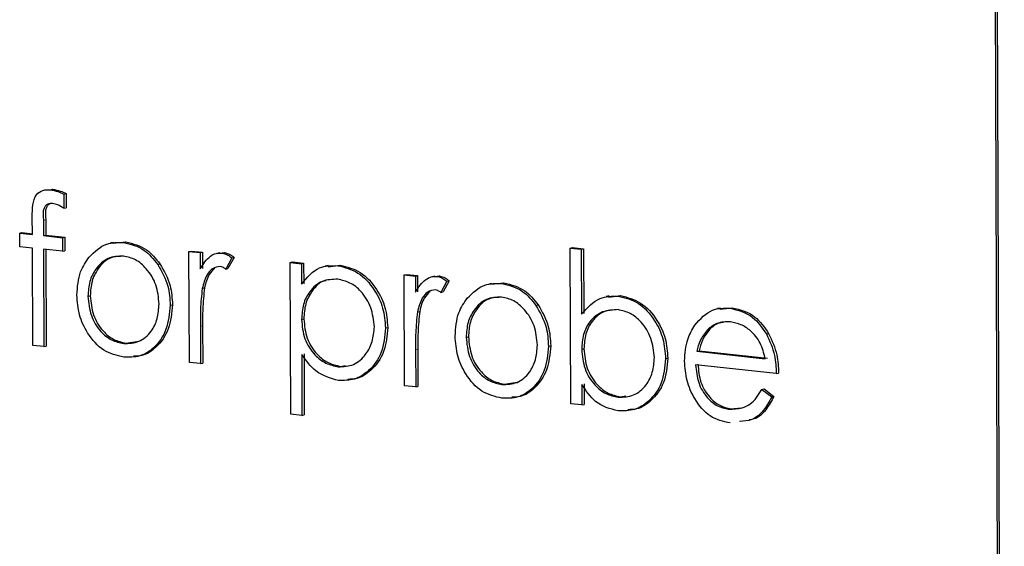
# Model space of a CAD drawing. Header units: millimetres. Extents: x 0 to 2100, y 0 to 1485.
# Tile 36 of 44: x 1700.1 to 1712.93, y 1217.66 to 1224.52. Entities that reach past the tile are written whole.
import ezdxf

# ---------------------------------------------------------------- set-up
doc = ezdxf.new("R2010")
doc.units = ezdxf.units.MM
doc.header["$LTSCALE"] = 5

msp = doc.modelspace()

# ---------------------------------------------------------------- linework, layer by layer
at = {"color": 7, "linetype": 'Continuous', "lineweight": 25}
for p, q in [((1712.898, 1199.859), (1712.728, 1248.293)), ((1712.927, 1199.865), (1712.758, 1248.3)), ((1700.495, 1222.302), (1700.525, 1222.308)), ((1700.671, 1222.246), (1700.701, 1222.252)), ((1700.671, 1222.246), (1700.672, 1222.061)), ((1700.701, 1222.252), (1700.702, 1222.068)), ((1700.672, 1222.061), (1700.702, 1222.068)), ((1700.261, 1221.72), (1700.26, 1221.95)), ((1700.405, 1221.904), (1700.406, 1221.704)), ((1700.435, 1221.91), (1700.436, 1221.71)), ((1700.096, 1221.737), (1700.125, 1221.744)), ((1700.096, 1221.56), (1700.096, 1221.737)), ((1700.096, 1221.737), (1700.261, 1221.72)), ((1700.125, 1221.744), (1700.261, 1221.729)), ((1700.406, 1221.704), (1700.436, 1221.71)), ((1700.406, 1221.704), (1700.653, 1221.677)), ((1700.436, 1221.71), (1700.682, 1221.683)), ((1700.653, 1221.677), (1700.682, 1221.683)), ((1700.682, 1221.683), (1700.683, 1221.506)), ((1700.261, 1221.542), (1700.096, 1221.56)), ((1700.653, 1221.677), (1700.653, 1221.5)), ((1701.317, 1221.616), (1701.28, 1221.609)), ((1701.314, 1221.606), (1701.477, 1221.622)), ((1701.447, 1221.616), (1701.477, 1221.622)), ((1700.266, 1220.275), (1700.261, 1221.542)), ((1700.653, 1221.5), (1700.406, 1221.526)), ((1700.406, 1221.526), (1700.41, 1220.259)), ((1700.436, 1221.523), (1700.44, 1220.265)), ((1700.653, 1221.5), (1700.683, 1221.506)), ((1702.302, 1221.498), (1702.332, 1221.504)), ((1702.302, 1221.498), (1702.447, 1221.483)), ((1702.308, 1220.053), (1702.302, 1221.498)), ((1702.332, 1221.504), (1702.477, 1221.489)), ((1702.447, 1221.483), (1702.477, 1221.489)), ((1702.447, 1221.483), (1702.448, 1221.27)), ((1702.477, 1221.489), (1702.477, 1221.276)), ((1702.702, 1221.481), (1702.665, 1221.473)), ((1702.698, 1221.478), (1702.763, 1221.483)), ((1702.734, 1221.477), (1702.763, 1221.483)), ((1707.271, 1221.542), (1707.3, 1221.548)), ((1707.278, 1219.515), (1707.271, 1221.542)), ((1707.271, 1221.542), (1707.415, 1221.527)), ((1707.3, 1221.548), (1707.445, 1221.533)), ((1707.415, 1221.527), (1707.445, 1221.533)), ((1707.415, 1221.527), (1707.418, 1220.681)), ((1707.445, 1221.533), (1707.448, 1220.688)), ((1701.895, 1221.33), (1701.924, 1221.336)), ((1702.859, 1221.414), (1702.781, 1221.269)), ((1702.889, 1221.42), (1702.81, 1221.275)), ((1702.859, 1221.414), (1702.889, 1221.42)), ((1703.622, 1221.355), (1703.652, 1221.361)), ((1703.622, 1221.355), (1703.767, 1221.339)), ((1703.629, 1219.378), (1703.622, 1221.355)), ((1703.652, 1221.361), (1703.796, 1221.346)), ((1703.767, 1221.339), (1703.796, 1221.346)), ((1703.767, 1221.339), (1703.768, 1221.072)), ((1703.796, 1221.346), (1703.797, 1221.078)), ((1704.115, 1221.314), (1704.078, 1221.306)), ((1704.114, 1221.3), (1704.271, 1221.319)), ((1704.242, 1221.313), (1704.271, 1221.319)), ((1702.781, 1221.269), (1702.81, 1221.275)), ((1705.107, 1221.194), (1705.137, 1221.2)), ((1705.107, 1221.194), (1705.252, 1221.178)), ((1705.112, 1219.749), (1705.107, 1221.194)), ((1705.137, 1221.2), (1705.281, 1221.185)), ((1705.252, 1221.178), (1705.281, 1221.185)), ((1705.252, 1221.178), (1705.252, 1220.966)), ((1705.281, 1221.185), (1705.282, 1220.972)), ((1705.507, 1221.177), (1705.469, 1221.169)), ((1705.503, 1221.174), (1705.568, 1221.179)), ((1705.538, 1221.173), (1705.568, 1221.179)), ((1705.664, 1221.11), (1705.585, 1220.964)), ((1705.694, 1221.116), (1705.615, 1220.971)), ((1705.664, 1221.11), (1705.694, 1221.116)), ((1706.246, 1221.082), (1706.209, 1221.074)), ((1706.243, 1221.072), (1706.406, 1221.088)), ((1706.376, 1221.082), (1706.406, 1221.088)), ((1700.985, 1220.914), (1701.015, 1220.92)), ((1702.474, 1221.016), (1702.504, 1221.023)), ((1705.585, 1220.964), (1705.615, 1220.971)), ((1707.776, 1220.918), (1707.739, 1220.91)), ((1707.774, 1220.903), (1707.926, 1220.923)), ((1707.896, 1220.917), (1707.926, 1220.923)), ((1702.058, 1220.799), (1702.087, 1220.805)), ((1706.824, 1220.795), (1706.853, 1220.802)), ((1705.279, 1220.712), (1705.309, 1220.718)), ((1709.228, 1220.76), (1709.191, 1220.753)), ((1709.226, 1220.747), (1709.382, 1220.765)), ((1709.352, 1220.759), (1709.382, 1220.765)), ((1702.48, 1220.53), (1702.482, 1220.044)), ((1703.769, 1220.614), (1703.799, 1220.62)), ((1702.45, 1220.523), (1702.452, 1220.038)), ((1704.862, 1220.503), (1704.892, 1220.509)), ((1709.058, 1220.478), (1709.088, 1220.484)), ((1709.827, 1220.423), (1709.856, 1220.43)), ((1700.41, 1220.259), (1700.266, 1220.275)), ((1701.451, 1220.298), (1701.481, 1220.305)), ((1701.481, 1220.305), (1701.651, 1220.33)), ((1705.914, 1220.379), (1705.944, 1220.386)), ((1700.41, 1220.259), (1700.44, 1220.265)), ((1703.771, 1220.156), (1703.774, 1219.362)), ((1703.801, 1220.163), (1703.803, 1219.369)), ((1705.255, 1220.219), (1705.257, 1219.734)), ((1705.285, 1220.225), (1705.286, 1219.74)), ((1706.987, 1220.264), (1707.016, 1220.27)), ((1707.42, 1220.224), (1707.449, 1220.23)), ((1708.919, 1220.198), (1708.949, 1220.204)), ((1708.919, 1220.198), (1709.811, 1220.101)), ((1708.949, 1220.204), (1709.841, 1220.107)), ((1702.452, 1220.038), (1702.308, 1220.053)), ((1702.452, 1220.038), (1702.482, 1220.044)), ((1708.513, 1220.1), (1708.542, 1220.106)), ((1709.956, 1219.908), (1708.905, 1220.022)), ((1704.247, 1219.995), (1704.277, 1220.001)), ((1704.277, 1220.001), (1704.341, 1220.012)), ((1709.956, 1219.908), (1709.986, 1219.914)), ((1706.38, 1219.764), (1706.41, 1219.77)), ((1706.41, 1219.77), (1706.58, 1219.795)), ((1707.421, 1219.766), (1707.422, 1219.499)), ((1707.451, 1219.772), (1707.452, 1219.505)), ((1705.257, 1219.734), (1705.112, 1219.749)), ((1705.257, 1219.734), (1705.286, 1219.74)), ((1709.767, 1219.701), (1709.797, 1219.707)), ((1709.767, 1219.701), (1709.896, 1219.604)), ((1709.797, 1219.707), (1709.925, 1219.61)), ((1707.422, 1219.499), (1707.278, 1219.515)), ((1707.422, 1219.499), (1707.452, 1219.505)), ((1707.895, 1219.6), (1707.925, 1219.606)), ((1707.925, 1219.606), (1707.994, 1219.616)), ((1709.896, 1219.604), (1709.925, 1219.61)), ((1703.774, 1219.362), (1703.629, 1219.378)), ((1709.335, 1219.443), (1709.365, 1219.45)), ((1709.365, 1219.45), (1709.496, 1219.463)), ((1703.774, 1219.362), (1703.803, 1219.369))]:
    msp.add_line(p, q, dxfattribs=at)
at = {"color": 8, "linetype": 'Continuous', "lineweight": 18}
for p, q in [((1700.405, 1221.904), (1700.435, 1221.91)), ((1702.45, 1220.523), (1702.48, 1220.53)), ((1705.255, 1220.219), (1705.285, 1220.225))]:
    msp.add_line(p, q, dxfattribs=at)
at = {"color": 7, "linetype": 'Continuous', "lineweight": 25}
for points, knots in [([(1700.26, 1221.95), (1700.26, 1222.002), (1700.259, 1222.104), (1700.301, 1222.24), (1700.397, 1222.303), (1700.462, 1222.303), (1700.495, 1222.302)], [0, 0, 0, 0, 0.281848, 0.559462, 0.779305, 1, 1, 1, 1]), ([(1700.495, 1222.302), (1700.529, 1222.296), (1700.588, 1222.284), (1700.646, 1222.258), (1700.671, 1222.246)], [0, 0, 0, 0, 0.559721, 1, 1, 1, 1]), ([(1700.525, 1222.308), (1700.558, 1222.302), (1700.618, 1222.29), (1700.676, 1222.264), (1700.701, 1222.252)], [0, 0, 0, 0, 0.559721, 1, 1, 1, 1]), ([(1700.525, 1222.122), (1700.503, 1222.122), (1700.47, 1222.122), (1700.432, 1222.096), (1700.393, 1222.034), (1700.4, 1221.962), (1700.405, 1221.904)], [0, 0, 0, 0, 0.2494946, 0.3748109, 0.4992548, 1, 1, 1, 1]), ([(1700.487, 1222.117), (1700.479, 1222.112), (1700.461, 1222.102), (1700.423, 1222.039), (1700.43, 1221.968), (1700.435, 1221.91)], [0, 0, 0, 0, 0.145588, 0.315659, 1, 1, 1, 1]), ([(1700.672, 1222.061), (1700.645, 1222.077), (1700.598, 1222.106), (1700.548, 1222.117), (1700.525, 1222.122)], [0, 0, 0, 0, 0.560241, 1, 1, 1, 1]), ([(1701, 1221.426), (1701.072, 1221.495), (1701.202, 1221.62), (1701.372, 1221.617), (1701.447, 1221.616)], [0, 0, 0, 0, 0.55888, 1, 1, 1, 1]), ([(1701.447, 1221.616), (1701.543, 1221.594), (1701.713, 1221.553), (1701.839, 1221.398), (1701.895, 1221.33)], [0, 0, 0, 0, 0.559182, 1, 1, 1, 1]), ([(1701.477, 1221.622), (1701.572, 1221.6), (1701.743, 1221.559), (1701.869, 1221.404), (1701.924, 1221.336)], [0, 0, 0, 0, 0.559182, 1, 1, 1, 1]), ([(1700.841, 1220.931), (1700.849, 1221.036), (1700.863, 1221.225), (1700.958, 1221.364), (1701, 1221.426)], [0, 0, 0, 0, 0.559285, 1, 1, 1, 1]), ([(1701.447, 1221.439), (1701.378, 1221.436), (1701.241, 1221.43), (1701.091, 1221.289), (1700.998, 1221.111), (1700.99, 1220.98), (1700.985, 1220.914)], [0, 0, 0, 0, 0.279484, 0.559256, 0.779547, 1, 1, 1, 1]), ([(1701.411, 1221.434), (1701.366, 1221.431), (1701.252, 1221.424), (1701.121, 1221.294), (1701.028, 1221.118), (1701.019, 1220.986), (1701.015, 1220.92)], [0, 0, 0, 0, 0.206356, 0.514523, 0.757173, 1, 1, 1, 1]), ([(1701.913, 1220.813), (1701.905, 1220.899), (1701.889, 1221.069), (1701.761, 1221.269), (1701.609, 1221.403), (1701.501, 1221.427), (1701.447, 1221.439)], [0, 0, 0, 0, 0.279586, 0.559398, 0.779653, 1, 1, 1, 1]), ([(1702.448, 1221.27), (1702.488, 1221.333), (1702.544, 1221.422), (1702.654, 1221.477), (1702.707, 1221.477), (1702.734, 1221.477)], [0, 0, 0, 0, 0.558788, 0.779481, 1, 1, 1, 1]), ([(1702.734, 1221.477), (1702.759, 1221.47), (1702.803, 1221.459), (1702.842, 1221.428), (1702.859, 1221.414)], [0, 0, 0, 0, 0.559243, 1, 1, 1, 1]), ([(1702.763, 1221.483), (1702.788, 1221.477), (1702.833, 1221.465), (1702.872, 1221.434), (1702.889, 1221.42)], [0, 0, 0, 0, 0.559243, 1, 1, 1, 1]), ([(1701.895, 1221.33), (1701.947, 1221.238), (1702.04, 1221.074), (1702.052, 1220.883), (1702.058, 1220.799)], [0, 0, 0, 0, 0.559216, 1, 1, 1, 1]), ([(1701.924, 1221.336), (1701.977, 1221.244), (1702.07, 1221.08), (1702.082, 1220.889), (1702.087, 1220.805)], [0, 0, 0, 0, 0.559216, 1, 1, 1, 1]), ([(1702.707, 1221.302), (1702.673, 1221.297), (1702.605, 1221.286), (1702.518, 1221.179), (1702.491, 1221.078), (1702.474, 1221.016)], [0, 0, 0, 0, 0.278336, 0.558768, 1, 1, 1, 1]), ([(1702.781, 1221.269), (1702.767, 1221.278), (1702.744, 1221.293), (1702.718, 1221.3), (1702.707, 1221.302)], [0, 0, 0, 0, 0.5603957, 1, 1, 1, 1]), ([(1703.768, 1221.072), (1703.841, 1221.159), (1703.971, 1221.314), (1704.159, 1221.314), (1704.242, 1221.313)], [0, 0, 0, 0, 0.558418, 1, 1, 1, 1]), ([(1704.242, 1221.313), (1704.332, 1221.291), (1704.512, 1221.246), (1704.714, 1221.023), (1704.842, 1220.766), (1704.855, 1220.59), (1704.862, 1220.503)], [0, 0, 0, 0, 0.279627, 0.559432, 0.779703, 1, 1, 1, 1]), ([(1704.271, 1221.319), (1704.362, 1221.297), (1704.542, 1221.252), (1704.744, 1221.029), (1704.872, 1220.772), (1704.885, 1220.596), (1704.892, 1220.509)], [0, 0, 0, 0, 0.279627, 0.559432, 0.779703, 1, 1, 1, 1]), ([(1702.639, 1221.28), (1702.613, 1221.255), (1702.545, 1221.191), (1702.52, 1221.086), (1702.504, 1221.023)], [0, 0, 0, 0, 0.388591, 1, 1, 1, 1]), ([(1705.252, 1220.966), (1705.293, 1221.029), (1705.349, 1221.118), (1705.459, 1221.172), (1705.512, 1221.173), (1705.538, 1221.173)], [0, 0, 0, 0, 0.558788, 0.779481, 1, 1, 1, 1]), ([(1705.538, 1221.173), (1705.563, 1221.166), (1705.608, 1221.155), (1705.647, 1221.123), (1705.664, 1221.11)], [0, 0, 0, 0, 0.559243, 1, 1, 1, 1]), ([(1705.568, 1221.179), (1705.593, 1221.172), (1705.638, 1221.161), (1705.677, 1221.13), (1705.694, 1221.116)], [0, 0, 0, 0, 0.559243, 1, 1, 1, 1]), ([(1704.241, 1221.136), (1704.171, 1221.134), (1704.032, 1221.131), (1703.876, 1220.995), (1703.782, 1220.814), (1703.774, 1220.681), (1703.769, 1220.614)], [0, 0, 0, 0, 0.279747, 0.559315, 0.779515, 1, 1, 1, 1]), ([(1704.089, 1221.117), (1704.082, 1221.116), (1704.008, 1221.107), (1703.907, 1220.996), (1703.812, 1220.821), (1703.803, 1220.687), (1703.799, 1220.62)], [0, 0, 0, 0, 0.037529, 0.411115, 0.705366, 1, 1, 1, 1]), ([(1704.718, 1220.516), (1704.708, 1220.602), (1704.688, 1220.772), (1704.561, 1220.975), (1704.403, 1221.1), (1704.295, 1221.124), (1704.241, 1221.136)], [0, 0, 0, 0, 0.279387, 0.559092, 0.779508, 1, 1, 1, 1]), ([(1705.929, 1220.891), (1706.001, 1220.961), (1706.131, 1221.085), (1706.301, 1221.083), (1706.376, 1221.082)], [0, 0, 0, 0, 0.55888, 1, 1, 1, 1]), ([(1706.376, 1221.082), (1706.472, 1221.059), (1706.642, 1221.019), (1706.768, 1220.864), (1706.824, 1220.795)], [0, 0, 0, 0, 0.559182, 1, 1, 1, 1]), ([(1706.406, 1221.088), (1706.501, 1221.065), (1706.672, 1221.025), (1706.798, 1220.87), (1706.853, 1220.802)], [0, 0, 0, 0, 0.559182, 1, 1, 1, 1]), ([(1701.452, 1220.121), (1701.362, 1220.142), (1701.182, 1220.184), (1700.983, 1220.41), (1700.861, 1220.669), (1700.848, 1220.843), (1700.841, 1220.931)], [0, 0, 0, 0, 0.279776, 0.559179, 0.779592, 1, 1, 1, 1]), ([(1700.985, 1220.914), (1700.994, 1220.829), (1701.012, 1220.66), (1701.135, 1220.458), (1701.291, 1220.333), (1701.398, 1220.31), (1701.451, 1220.298)], [0, 0, 0, 0, 0.2796181, 0.5591672, 0.7795123, 1, 1, 1, 1]), ([(1701.015, 1220.92), (1701.024, 1220.836), (1701.041, 1220.667), (1701.165, 1220.464), (1701.32, 1220.34), (1701.427, 1220.316), (1701.481, 1220.305)], [0, 0, 0, 0, 0.2796181, 0.5591672, 0.7795123, 1, 1, 1, 1]), ([(1702.474, 1221.016), (1702.465, 1220.925), (1702.449, 1220.762), (1702.45, 1220.596), (1702.45, 1220.523)], [0, 0, 0, 0, 0.559636, 1, 1, 1, 1]), ([(1702.504, 1221.023), (1702.495, 1220.931), (1702.478, 1220.769), (1702.479, 1220.603), (1702.48, 1220.53)], [0, 0, 0, 0, 0.559636, 1, 1, 1, 1]), ([(1705.512, 1220.998), (1705.478, 1220.993), (1705.409, 1220.982), (1705.322, 1220.875), (1705.295, 1220.774), (1705.279, 1220.712)], [0, 0, 0, 0, 0.278336, 0.558768, 1, 1, 1, 1]), ([(1705.444, 1220.976), (1705.418, 1220.951), (1705.35, 1220.886), (1705.324, 1220.782), (1705.309, 1220.718)], [0, 0, 0, 0, 0.388591, 1, 1, 1, 1]), ([(1705.585, 1220.964), (1705.572, 1220.973), (1705.549, 1220.989), (1705.523, 1220.996), (1705.512, 1220.998)], [0, 0, 0, 0, 0.5603957, 1, 1, 1, 1]), ([(1707.418, 1220.681), (1707.493, 1220.765), (1707.627, 1220.914), (1707.814, 1220.916), (1707.896, 1220.917)], [0, 0, 0, 0, 0.559294, 1, 1, 1, 1]), ([(1707.896, 1220.917), (1707.987, 1220.894), (1708.168, 1220.849), (1708.368, 1220.623), (1708.493, 1220.364), (1708.506, 1220.188), (1708.513, 1220.1)], [0, 0, 0, 0, 0.279577, 0.559334, 0.779604, 1, 1, 1, 1]), ([(1707.926, 1220.923), (1708.017, 1220.9), (1708.197, 1220.855), (1708.398, 1220.629), (1708.523, 1220.37), (1708.536, 1220.194), (1708.542, 1220.106)], [0, 0, 0, 0, 0.279577, 0.559334, 0.779604, 1, 1, 1, 1]), ([(1701.451, 1220.298), (1701.519, 1220.3), (1701.655, 1220.305), (1701.809, 1220.439), (1701.898, 1220.618), (1701.908, 1220.748), (1701.913, 1220.813)], [0, 0, 0, 0, 0.279745, 0.559113, 0.779606, 1, 1, 1, 1]), ([(1702.058, 1220.799), (1702.047, 1220.69), (1702.026, 1220.473), (1701.864, 1220.243), (1701.664, 1220.118), (1701.523, 1220.12), (1701.452, 1220.121)], [0, 0, 0, 0, 0.279521, 0.559381, 0.779507, 1, 1, 1, 1]), ([(1702.087, 1220.805), (1702.077, 1220.696), (1702.055, 1220.478), (1701.894, 1220.252), (1701.724, 1220.137), (1701.617, 1220.135), (1701.581, 1220.135)], [0, 0, 0, 0, 0.312371, 0.62512, 0.871116, 1, 1, 1, 1]), ([(1705.77, 1220.396), (1705.778, 1220.502), (1705.792, 1220.69), (1705.887, 1220.83), (1705.929, 1220.891)], [0, 0, 0, 0, 0.559285, 1, 1, 1, 1]), ([(1706.376, 1220.904), (1706.307, 1220.902), (1706.17, 1220.896), (1706.02, 1220.754), (1705.927, 1220.577), (1705.919, 1220.445), (1705.914, 1220.379)], [0, 0, 0, 0, 0.279484, 0.559256, 0.779547, 1, 1, 1, 1]), ([(1706.34, 1220.9), (1706.295, 1220.897), (1706.181, 1220.89), (1706.05, 1220.76), (1705.957, 1220.583), (1705.948, 1220.452), (1705.944, 1220.386)], [0, 0, 0, 0, 0.2063559, 0.5145231, 0.7571725, 1, 1, 1, 1]), ([(1706.842, 1220.279), (1706.834, 1220.364), (1706.818, 1220.535), (1706.69, 1220.735), (1706.538, 1220.869), (1706.43, 1220.893), (1706.376, 1220.904)], [0, 0, 0, 0, 0.279586, 0.559398, 0.779653, 1, 1, 1, 1]), ([(1706.824, 1220.795), (1706.876, 1220.704), (1706.969, 1220.54), (1706.981, 1220.349), (1706.987, 1220.264)], [0, 0, 0, 0, 0.559216, 1, 1, 1, 1]), ([(1706.853, 1220.802), (1706.906, 1220.71), (1706.999, 1220.546), (1707.011, 1220.355), (1707.016, 1220.27)], [0, 0, 0, 0, 0.559216, 1, 1, 1, 1]), ([(1705.279, 1220.712), (1705.27, 1220.621), (1705.253, 1220.458), (1705.255, 1220.292), (1705.255, 1220.219)], [0, 0, 0, 0, 0.559636, 1, 1, 1, 1]), ([(1705.309, 1220.718), (1705.3, 1220.627), (1705.283, 1220.465), (1705.284, 1220.299), (1705.285, 1220.225)], [0, 0, 0, 0, 0.559636, 1, 1, 1, 1]), ([(1707.894, 1220.74), (1707.825, 1220.737), (1707.687, 1220.731), (1707.526, 1220.604), (1707.433, 1220.423), (1707.424, 1220.29), (1707.42, 1220.224)], [0, 0, 0, 0, 0.279786, 0.559477, 0.779627, 1, 1, 1, 1]), ([(1707.854, 1220.736), (1707.809, 1220.733), (1707.696, 1220.726), (1707.556, 1220.609), (1707.463, 1220.429), (1707.454, 1220.297), (1707.449, 1220.23)], [0, 0, 0, 0, 0.203441, 0.51278, 0.756266, 1, 1, 1, 1]), ([(1708.368, 1220.116), (1708.358, 1220.201), (1708.338, 1220.372), (1708.212, 1220.574), (1708.056, 1220.703), (1707.948, 1220.728), (1707.894, 1220.74)], [0, 0, 0, 0, 0.279403, 0.559104, 0.779552, 1, 1, 1, 1]), ([(1708.894, 1220.54), (1708.966, 1220.619), (1709.094, 1220.761), (1709.273, 1220.76), (1709.352, 1220.759)], [0, 0, 0, 0, 0.558577, 1, 1, 1, 1]), ([(1709.352, 1220.759), (1709.457, 1220.733), (1709.644, 1220.686), (1709.771, 1220.504), (1709.827, 1220.423)], [0, 0, 0, 0, 0.558919, 1, 1, 1, 1]), ([(1709.382, 1220.765), (1709.487, 1220.739), (1709.674, 1220.692), (1709.801, 1220.51), (1709.856, 1220.43)], [0, 0, 0, 0, 0.558919, 1, 1, 1, 1]), ([(1703.769, 1220.614), (1703.777, 1220.528), (1703.793, 1220.355), (1703.925, 1220.154), (1704.084, 1220.032), (1704.193, 1220.007), (1704.247, 1219.995)], [0, 0, 0, 0, 0.2796541, 0.5588748, 0.7794546, 1, 1, 1, 1]), ([(1703.799, 1220.62), (1703.807, 1220.534), (1703.823, 1220.362), (1703.955, 1220.16), (1704.114, 1220.038), (1704.223, 1220.014), (1704.277, 1220.001)], [0, 0, 0, 0, 0.2796541, 0.5588748, 0.7794546, 1, 1, 1, 1]), ([(1708.76, 1220.072), (1708.767, 1220.169), (1708.779, 1220.343), (1708.859, 1220.48), (1708.894, 1220.54)], [0, 0, 0, 0, 0.559427, 1, 1, 1, 1]), ([(1709.36, 1220.581), (1709.298, 1220.581), (1709.187, 1220.581), (1709.097, 1220.51), (1709.058, 1220.478)], [0, 0, 0, 0, 0.559458, 1, 1, 1, 1]), ([(1709.268, 1220.572), (1709.248, 1220.571), (1709.18, 1220.567), (1709.126, 1220.519), (1709.088, 1220.484)], [0, 0, 0, 0, 0.290491, 1, 1, 1, 1]), ([(1709.811, 1220.101), (1709.794, 1220.172), (1709.758, 1220.312), (1709.634, 1220.463), (1709.497, 1220.553), (1709.406, 1220.572), (1709.36, 1220.581)], [0, 0, 0, 0, 0.280138, 0.559194, 0.779598, 1, 1, 1, 1]), ([(1704.247, 1219.995), (1704.316, 1219.998), (1704.453, 1220.005), (1704.607, 1220.141), (1704.7, 1220.319), (1704.712, 1220.451), (1704.718, 1220.516)], [0, 0, 0, 0, 0.2796281, 0.5592472, 0.779775, 1, 1, 1, 1]), ([(1704.862, 1220.503), (1704.852, 1220.392), (1704.832, 1220.172), (1704.665, 1219.946), (1704.464, 1219.817), (1704.322, 1219.817), (1704.251, 1219.817)], [0, 0, 0, 0, 0.27954, 0.559273, 0.779559, 1, 1, 1, 1]), ([(1704.892, 1220.509), (1704.882, 1220.398), (1704.862, 1220.178), (1704.694, 1219.954), (1704.522, 1219.836), (1704.412, 1219.833), (1704.373, 1219.832)], [0, 0, 0, 0, 0.309659, 0.619532, 0.863554, 1, 1, 1, 1]), ([(1709.058, 1220.478), (1709.023, 1220.433), (1708.961, 1220.353), (1708.932, 1220.245), (1708.919, 1220.198)], [0, 0, 0, 0, 0.5587953, 1, 1, 1, 1]), ([(1709.088, 1220.484), (1709.053, 1220.439), (1708.99, 1220.359), (1708.962, 1220.252), (1708.949, 1220.204)], [0, 0, 0, 0, 0.5587953, 1, 1, 1, 1]), ([(1709.827, 1220.423), (1709.869, 1220.332), (1709.944, 1220.168), (1709.953, 1219.988), (1709.956, 1219.908)], [0, 0, 0, 0, 0.558897, 1, 1, 1, 1]), ([(1709.856, 1220.43), (1709.899, 1220.338), (1709.974, 1220.175), (1709.982, 1219.994), (1709.986, 1219.914)], [0, 0, 0, 0, 0.558897, 1, 1, 1, 1]), ([(1706.381, 1219.586), (1706.291, 1219.607), (1706.111, 1219.649), (1705.912, 1219.876), (1705.79, 1220.134), (1705.777, 1220.309), (1705.77, 1220.396)], [0, 0, 0, 0, 0.279776, 0.559179, 0.779592, 1, 1, 1, 1]), ([(1705.914, 1220.379), (1705.923, 1220.295), (1705.941, 1220.126), (1706.064, 1219.923), (1706.22, 1219.799), (1706.327, 1219.776), (1706.38, 1219.764)], [0, 0, 0, 0, 0.279618, 0.559167, 0.779512, 1, 1, 1, 1]), ([(1705.944, 1220.386), (1705.953, 1220.301), (1705.97, 1220.132), (1706.094, 1219.93), (1706.249, 1219.805), (1706.356, 1219.782), (1706.41, 1219.77)], [0, 0, 0, 0, 0.279618, 0.559167, 0.779512, 1, 1, 1, 1]), ([(1706.38, 1219.764), (1706.448, 1219.766), (1706.584, 1219.77), (1706.738, 1219.904), (1706.827, 1220.083), (1706.837, 1220.214), (1706.842, 1220.279)], [0, 0, 0, 0, 0.2797454, 0.5591127, 0.7796058, 1, 1, 1, 1]), ([(1704.251, 1219.817), (1704.147, 1219.846), (1703.959, 1219.897), (1703.829, 1220.077), (1703.771, 1220.156)], [0, 0, 0, 0, 0.558466, 1, 1, 1, 1]), ([(1706.987, 1220.264), (1706.976, 1220.156), (1706.955, 1219.938), (1706.793, 1219.709), (1706.593, 1219.583), (1706.452, 1219.585), (1706.381, 1219.586)], [0, 0, 0, 0, 0.279521, 0.559381, 0.779507, 1, 1, 1, 1]), ([(1707.016, 1220.27), (1707.006, 1220.162), (1706.984, 1219.944), (1706.823, 1219.718), (1706.653, 1219.602), (1706.546, 1219.601), (1706.51, 1219.601)], [0, 0, 0, 0, 0.312371, 0.62512, 0.871116, 1, 1, 1, 1]), ([(1707.42, 1220.224), (1707.428, 1220.138), (1707.444, 1219.965), (1707.574, 1219.762), (1707.731, 1219.634), (1707.841, 1219.611), (1707.895, 1219.6)], [0, 0, 0, 0, 0.279639, 0.559192, 0.779512, 1, 1, 1, 1]), ([(1707.449, 1220.23), (1707.457, 1220.144), (1707.473, 1219.971), (1707.604, 1219.768), (1707.761, 1219.64), (1707.87, 1219.617), (1707.925, 1219.606)], [0, 0, 0, 0, 0.279639, 0.559192, 0.779512, 1, 1, 1, 1]), ([(1707.895, 1219.6), (1707.964, 1219.602), (1708.102, 1219.607), (1708.258, 1219.74), (1708.351, 1219.918), (1708.363, 1220.05), (1708.368, 1220.116)], [0, 0, 0, 0, 0.279756, 0.559279, 0.779725, 1, 1, 1, 1]), ([(1708.513, 1220.1), (1708.502, 1219.99), (1708.481, 1219.771), (1708.311, 1219.548), (1708.11, 1219.421), (1707.968, 1219.422), (1707.897, 1219.422)], [0, 0, 0, 0, 0.279433, 0.559216, 0.779559, 1, 1, 1, 1]), ([(1708.542, 1220.106), (1708.532, 1219.996), (1708.51, 1219.776), (1708.34, 1219.556), (1708.168, 1219.44), (1708.059, 1219.437), (1708.02, 1219.437)], [0, 0, 0, 0, 0.3099, 0.62019, 0.864557, 1, 1, 1, 1]), ([(1709.354, 1219.264), (1709.265, 1219.284), (1709.086, 1219.323), (1708.893, 1219.555), (1708.78, 1219.813), (1708.767, 1219.986), (1708.76, 1220.072)], [0, 0, 0, 0, 0.279885, 0.558859, 0.779462, 1, 1, 1, 1]), ([(1708.905, 1220.022), (1708.912, 1219.943), (1708.928, 1219.785), (1709.042, 1219.596), (1709.185, 1219.475), (1709.285, 1219.454), (1709.335, 1219.443)], [0, 0, 0, 0, 0.279963, 0.559359, 0.779526, 1, 1, 1, 1]), ([(1708.934, 1220.028), (1708.942, 1219.949), (1708.957, 1219.791), (1709.072, 1219.602), (1709.215, 1219.481), (1709.315, 1219.46), (1709.365, 1219.45)], [0, 0, 0, 0, 0.279963, 0.559359, 0.779526, 1, 1, 1, 1]), ([(1707.897, 1219.422), (1707.791, 1219.449), (1707.602, 1219.496), (1707.477, 1219.684), (1707.421, 1219.766)], [0, 0, 0, 0, 0.558922, 1, 1, 1, 1]), ([(1709.335, 1219.443), (1709.395, 1219.444), (1709.492, 1219.445), (1709.616, 1219.505), (1709.702, 1219.591), (1709.745, 1219.664), (1709.767, 1219.701)], [0, 0, 0, 0, 0.339465, 0.559626, 0.779498, 1, 1, 1, 1]), ([(1709.896, 1219.604), (1709.863, 1219.543), (1709.798, 1219.42), (1709.65, 1219.293), (1709.532, 1219.287), (1709.477, 1219.284)], [0, 0, 0, 0, 0.3466, 0.692668, 1, 1, 1, 1]), ([(1709.925, 1219.61), (1709.892, 1219.55), (1709.827, 1219.429), (1709.708, 1219.316), (1709.624, 1219.307), (1709.601, 1219.305)], [0, 0, 0, 0, 0.422842, 0.845035, 1, 1, 1, 1])]:
    msp.add_open_spline(points, degree=3, knots=knots, dxfattribs=at)

doc.saveas('drawing.dxf')
